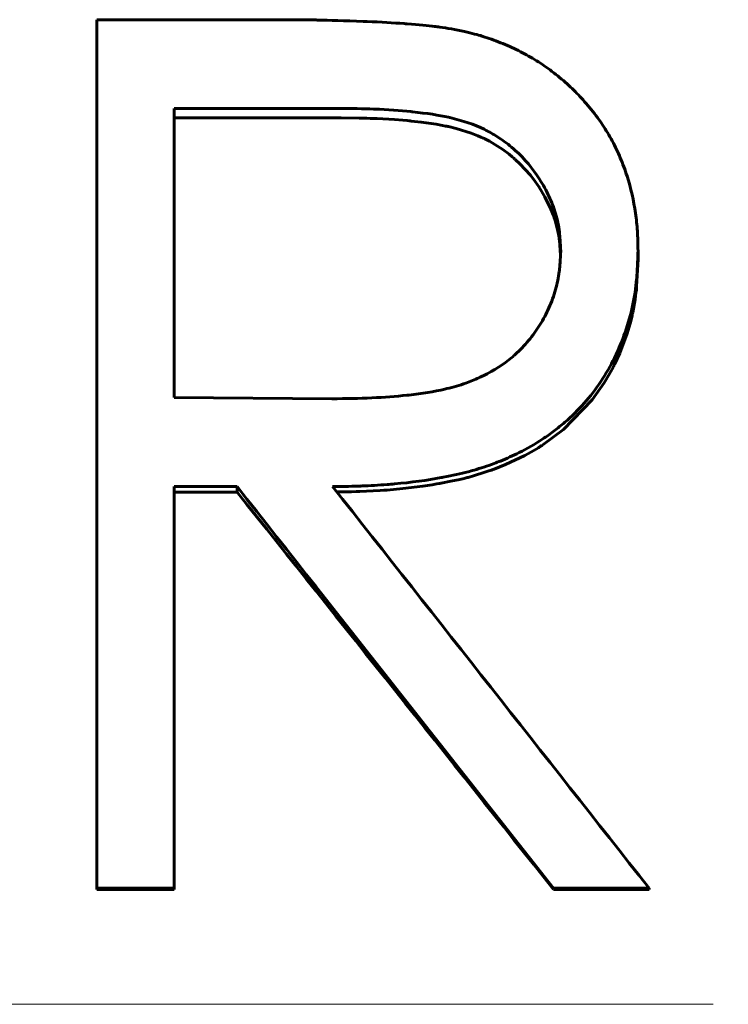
# Model space of a CAD drawing. Header units: millimetres. Extents: x 0 to 594, y 0 to 420.
# Tile 6 of 17: x 160.11 to 164.22, y 219.16 to 224.88. Entities that reach past the tile are written whole.
import ezdxf

# ---------------------------------------------------------------- set-up
doc = ezdxf.new("R2010")
doc.units = ezdxf.units.MM
doc.linetypes.add('K5LT_AXLED', pattern=[12, 7.5, -1.5, 1.5, -1.5])
doc.linetypes.add('K5LT_BASIC', pattern=[0])
doc.layers.add('Системный слой (1)', color=7, linetype='Continuous', true_color=0x6c6c6c)

# ---------------------------------------------------------------- blocks, each defined once
blk = doc.blocks.new('U15')
at = {"layer": 'Системный слой (1)', "color": 150, "linetype": 'K5LT_BASIC', "lineweight": 60, "true_color": 0x0080ff}
for p, q in [((163.6981, 223.4882), (163.6902, 223.3306)), ((163.6898, 223.3258), (163.6893, 223.321)), ((163.69, 223.3282), (163.6898, 223.3258)), ((163.6901, 223.3294), (163.69, 223.3282)), ((163.6902, 223.33), (163.6901, 223.3294)), ((163.6902, 223.3306), (163.6902, 223.3303)), ((163.6902, 223.3303), (163.6902, 223.33)), ((163.6863, 223.2923), (163.6812, 223.2542)), ((163.6884, 223.3114), (163.6863, 223.2923)), ((163.6893, 223.321), (163.6884, 223.3114)), ((163.6812, 223.2542), (163.6675, 223.179)), ((163.6632, 223.1597), (163.6597, 223.1448)), ((163.6649, 223.1672), (163.6632, 223.1597)), ((163.6657, 223.1709), (163.6649, 223.1672)), ((163.6662, 223.1728), (163.6657, 223.1709)), ((163.6664, 223.1737), (163.6662, 223.1728)), ((163.6665, 223.1742), (163.6664, 223.1737)), ((163.6675, 223.179), (163.6665, 223.1745)), ((163.6665, 223.1745), (163.6665, 223.1742)), ((163.6521, 223.1153), (163.6349, 223.0569)), ((163.6597, 223.1448), (163.6521, 223.1153)), ((163.6349, 223.0569), (163.5926, 222.9434)), ((163.5926, 222.9434), (163.5619, 222.8771)), ((163.5585, 222.8704), (163.555, 222.8635)), ((163.5602, 222.8738), (163.5585, 222.8704)), ((163.5611, 222.8755), (163.5602, 222.8738)), ((163.5615, 222.8764), (163.5611, 222.8755)), ((163.5617, 222.8768), (163.5615, 222.8764)), ((163.5619, 222.8771), (163.5617, 222.8768)), ((163.5332, 222.8229), (163.5021, 222.7706)), ((163.5479, 222.8498), (163.5332, 222.8229)), ((163.555, 222.8635), (163.5479, 222.8498)), ((163.5021, 222.7706), (163.4327, 222.6721)), ((163.4327, 222.6721), (163.2656, 222.4997)), ((163.2656, 222.4997), (163.1452, 222.4107)), ((163.1449, 222.4106), (163.1445, 222.4103)), ((163.1452, 222.4107), (163.1449, 222.4106)), ((163.0935, 222.3787), (163.0402, 222.3489)), ((163.1196, 222.3945), (163.0935, 222.3787)), ((163.1325, 222.4026), (163.1196, 222.3945)), ((163.1389, 222.4067), (163.1325, 222.4026)), ((163.1421, 222.4088), (163.1389, 222.4067)), ((163.1437, 222.4098), (163.1421, 222.4088)), ((163.1445, 222.4103), (163.1437, 222.4098)), ((162.9296, 222.2963), (162.8622, 222.2698)), ((163.0402, 222.3489), (162.9296, 222.2963)), ((162.8038, 222.2496), (162.748, 222.2324)), ((162.8327, 222.2593), (162.8038, 222.2496)), ((162.8475, 222.2645), (162.8327, 222.2593)), ((162.8549, 222.2672), (162.8475, 222.2645)), ((162.8586, 222.2685), (162.8549, 222.2672)), ((162.8605, 222.2692), (162.8586, 222.2685)), ((162.8614, 222.2695), (162.8605, 222.2692)), ((162.8619, 222.2697), (162.8614, 222.2695)), ((162.8622, 222.2698), (162.8619, 222.2697)), ((162.5301, 222.1841), (162.5034, 222.1796)), ((162.5433, 222.1864), (162.5301, 222.1841)), ((162.5498, 222.1876), (162.5433, 222.1864)), ((162.5531, 222.1882), (162.5498, 222.1876)), ((162.5547, 222.1885), (162.5531, 222.1882)), ((162.5555, 222.1887), (162.5547, 222.1885)), ((162.5559, 222.1888), (162.5555, 222.1887)), ((162.5562, 222.1888), (162.5559, 222.1888)), ((162.6112, 222.1996), (162.5562, 222.1888)), ((162.6637, 222.2109), (162.6112, 222.1996)), ((162.6881, 222.2166), (162.6637, 222.2109)), ((162.6998, 222.2195), (162.6881, 222.2166)), ((162.7055, 222.221), (162.6998, 222.2195)), ((162.7084, 222.2217), (162.7055, 222.221)), ((162.7098, 222.222), (162.7084, 222.2217)), ((162.7105, 222.2222), (162.7098, 222.222)), ((162.7109, 222.2223), (162.7105, 222.2222)), ((162.7111, 222.2224), (162.7109, 222.2223)), ((162.748, 222.2324), (162.7111, 222.2224)), ((161.9666, 222.1377), (161.9499, 222.1375)), ((162.0338, 222.1389), (161.9666, 222.1377)), ((162.061, 222.1395), (162.0338, 222.1389)), ((162.0729, 222.1399), (162.061, 222.1395)), ((162.0785, 222.1401), (162.0729, 222.1399)), ((162.0812, 222.1402), (162.0785, 222.1401)), ((162.0825, 222.1402), (162.0812, 222.1402)), ((162.0832, 222.1402), (162.0825, 222.1402)), ((162.0835, 222.1402), (162.0832, 222.1402)), ((162.0837, 222.1402), (162.0835, 222.1402)), ((162.1611, 222.1437), (162.0837, 222.1402)), ((162.2016, 222.1462), (162.1611, 222.1437)), ((162.2218, 222.1475), (162.2016, 222.1462)), ((162.232, 222.1483), (162.2218, 222.1475)), ((162.237, 222.1487), (162.232, 222.1483)), ((162.2395, 222.1489), (162.237, 222.1487)), ((162.2408, 222.1489), (162.2395, 222.1489)), ((162.2414, 222.149), (162.2408, 222.1489)), ((162.2417, 222.149), (162.2414, 222.149)), ((162.3325, 222.1571), (162.2417, 222.149)), ((162.4484, 222.1712), (162.3325, 222.1571)), ((162.5034, 222.1796), (162.4484, 222.1712))]:
    blk.add_line(p, q, dxfattribs=at)
blk = doc.blocks.new('U28')
at = {"layer": 'Системный слой (1)', "color": 150, "linetype": 'K5LT_BASIC', "lineweight": 60, "true_color": 0x0080ff}
for p, q in [((161.9744, 224.3082), (161.9432, 224.3083)), ((162.0792, 224.3071), (161.9744, 224.3082)), ((162.1235, 224.3061), (162.0792, 224.3071)), ((162.1436, 224.3055), (162.1235, 224.3061)), ((162.1531, 224.3052), (162.1436, 224.3055)), ((162.1578, 224.305), (162.1531, 224.3052)), ((162.1601, 224.3049), (162.1578, 224.305)), ((162.1612, 224.3049), (162.1601, 224.3049)), ((162.1618, 224.3049), (162.1612, 224.3049)), ((162.1621, 224.3048), (162.1618, 224.3049)), ((162.1622, 224.3048), (162.1621, 224.3048)), ((162.1828, 224.304), (162.1622, 224.3048)), ((162.2849, 224.2981), (162.1828, 224.304)), ((162.3336, 224.2943), (162.2849, 224.2981)), ((162.3574, 224.2921), (162.3336, 224.2943)), ((162.3692, 224.291), (162.3574, 224.2921)), ((162.375, 224.2904), (162.3692, 224.291)), ((162.3779, 224.2901), (162.375, 224.2904)), ((162.3794, 224.2899), (162.3779, 224.2901)), ((162.3801, 224.2899), (162.3794, 224.2899)), ((162.3805, 224.2898), (162.3801, 224.2899)), ((162.3806, 224.2898), (162.3805, 224.2898)), ((162.4396, 224.2832), (162.3806, 224.2898)), ((162.5253, 224.2711), (162.4396, 224.2832)), ((162.563, 224.2644), (162.5253, 224.2711)), ((162.5806, 224.2609), (162.563, 224.2644)), ((162.5891, 224.2592), (162.5806, 224.2609)), ((162.5932, 224.2583), (162.5891, 224.2592)), ((162.5953, 224.2578), (162.5932, 224.2583)), ((162.5963, 224.2576), (162.5953, 224.2578)), ((162.5968, 224.2575), (162.5963, 224.2576)), ((162.5971, 224.2574), (162.5968, 224.2575)), ((162.5972, 224.2574), (162.5971, 224.2574)), ((162.6423, 224.2465), (162.5972, 224.2574)), ((162.7286, 224.2201), (162.6423, 224.2465)), ((162.7679, 224.2049), (162.7286, 224.2201)), ((162.7865, 224.1968), (162.7679, 224.2049)), ((162.7956, 224.1926), (162.7865, 224.1968)), ((162.8001, 224.1905), (162.7956, 224.1926)), ((162.8024, 224.1895), (162.8001, 224.1905)), ((162.8035, 224.1889), (162.8024, 224.1895)), ((162.804, 224.1887), (162.8035, 224.1889)), ((162.8043, 224.1885), (162.804, 224.1887)), ((162.8044, 224.1885), (162.8043, 224.1885)), ((162.8362, 224.1722), (162.8044, 224.1885)), ((162.9137, 224.1243), (162.8362, 224.1722)), ((162.9503, 224.0969), (162.9137, 224.1243)), ((162.968, 224.0824), (162.9503, 224.0969)), ((162.9768, 224.075), (162.968, 224.0824)), ((162.9811, 224.0712), (162.9768, 224.075)), ((162.9833, 224.0693), (162.9811, 224.0712)), ((162.9843, 224.0683), (162.9833, 224.0693)), ((162.9849, 224.0678), (162.9843, 224.0683)), ((162.9851, 224.0676), (162.9849, 224.0678)), ((162.9853, 224.0675), (162.9851, 224.0676)), ((163.0128, 224.0417), (162.9853, 224.0675)), ((163.0732, 223.9753), (163.0128, 224.0417)), ((163.1009, 223.9393), (163.0732, 223.9753)), ((163.1142, 223.9205), (163.1009, 223.9393)), ((163.1206, 223.911), (163.1142, 223.9205)), ((163.1238, 223.9062), (163.1206, 223.911)), ((163.1254, 223.9038), (163.1238, 223.9062)), ((163.1262, 223.9026), (163.1254, 223.9038)), ((163.1266, 223.902), (163.1262, 223.9026)), ((163.1268, 223.9017), (163.1266, 223.902)), ((163.1268, 223.9015), (163.1268, 223.9017)), ((163.1574, 223.8506), (163.1268, 223.9015)), ((163.1927, 223.7783), (163.1574, 223.8506)), ((163.2071, 223.7416), (163.1927, 223.7783)), ((163.2134, 223.7231), (163.2071, 223.7416)), ((163.2164, 223.7138), (163.2134, 223.7231)), ((163.2179, 223.7091), (163.2164, 223.7138)), ((163.2186, 223.7068), (163.2179, 223.7091)), ((163.2189, 223.7057), (163.2186, 223.7068)), ((163.2191, 223.7051), (163.2189, 223.7057)), ((163.2192, 223.7048), (163.2191, 223.7051)), ((163.2192, 223.7046), (163.2192, 223.7048)), ((163.2328, 223.6514), (163.2192, 223.7046)), ((163.2379, 223.6247), (163.2328, 223.6514)), ((163.24, 223.6113), (163.2379, 223.6247)), ((163.2409, 223.6046), (163.24, 223.6113)), ((163.2413, 223.6013), (163.2409, 223.6046)), ((163.2416, 223.5996), (163.2413, 223.6013)), ((163.2417, 223.5988), (163.2416, 223.5996)), ((163.2417, 223.5984), (163.2417, 223.5988)), ((163.2417, 223.5982), (163.2417, 223.5984)), ((163.2418, 223.598), (163.2417, 223.5982)), ((163.2483, 223.5116), (163.2418, 223.598))]:
    blk.add_line(p, q, dxfattribs=at)

msp = doc.modelspace()

# ---------------------------------------------------------------- linework, layer by layer
at = {"layer": 'Системный слой (1)', "color": 150, "linetype": 'K5LT_BASIC', "lineweight": 60, "true_color": 0x0080ff}
for p, q in [((160.557, 219.8386), (160.557, 224.8779)), ((160.557, 224.8779), (161.5576, 224.8779)), ((161.9432, 224.3631), (161.0057, 224.3631)), ((161.0057, 222.6859), (161.0057, 224.3631)), ((161.9432, 224.3083), (161.0057, 224.3083)), ((163.6981, 223.5342), (163.6981, 223.4882)), ((161.0057, 222.6859), (161.9212, 222.6788)), ((161.0057, 219.8386), (161.0057, 222.1688)), ((161.3703, 222.1688), (161.0057, 222.1688)), ((161.3703, 222.1372), (161.0057, 222.1372)), ((161.3703, 222.1688), (161.3703, 222.1372)), ((161.0057, 219.8386), (160.557, 219.8386)), ((160.557, 219.8386), (160.557, 219.8315)), ((161.0057, 219.8315), (160.557, 219.8315)), ((161.0057, 219.8386), (161.0057, 219.8315)), ((163.2073, 219.8386), (163.2073, 219.8315)), ((163.7622, 219.8386), (163.2073, 219.8386)), ((163.7622, 219.8315), (163.2073, 219.8315)), ((163.7622, 219.8386), (163.7622, 219.8315))]:
    msp.add_line(p, q, dxfattribs=at)
at = {"layer": 'Системный слой (1)', "color": 30, "linetype": 'K5LT_AXLED', "lineweight": 18, "true_color": 0xff8000}
msp.add_line((36.634, 219.1648), (320.634, 219.1648), dxfattribs=at)
at = {"layer": 'Системный слой (1)', "color": 150, "linetype": 'K5LT_BASIC', "lineweight": 60, "true_color": 0x0080ff}
for points, knots in [([(161.5576, 224.8779), (161.6802, 224.8775), (161.7711, 224.8769), (161.8343, 224.8761), (161.8375, 224.876), (161.9056, 224.875), (161.9928, 224.8724), (162.1107, 224.8678), (162.1191, 224.8674), (162.2059, 224.8639), (162.2773, 224.8599), (162.3455, 224.8546), (162.3496, 224.8543), (162.4263, 224.8481), (162.4796, 224.843), (162.5259, 224.8377), (162.5364, 224.8363), (162.589, 224.8291), (162.6368, 224.8207), (162.6904, 224.8096)], [0, 0, 0, 0, 0.234375, 0.234375, 0.25, 0.25, 0.484375, 0.484375, 0.5, 0.5, 0.6875, 0.6875, 0.703125, 0.703125, 0.84375, 0.84375, 0.875, 0.875, 0.9999976, 0.9999976, 0.9999976, 0.9999976]), ([(162.6904, 224.8096), (162.7349, 224.7985), (162.7688, 224.7896), (162.7938, 224.7822), (162.7947, 224.7819), (162.8293, 224.7714), (162.8643, 224.759), (162.9365, 224.7301), (162.971, 224.7148), (163.0366, 224.6822), (163.0671, 224.6655), (163.1277, 224.6284), (163.1577, 224.6081), (163.2172, 224.564), (163.2474, 224.5396), (163.2896, 224.5026), (163.3031, 224.4902), (163.3289, 224.4656), (163.3407, 224.4537), (163.3754, 224.4171), (163.4006, 224.3881), (163.4517, 224.3252), (163.4739, 224.2953), (163.5118, 224.2388), (163.5306, 224.2072), (163.5572, 224.1578), (163.5656, 224.1412), (163.5887, 224.093), (163.6028, 224.0594), (163.6223, 224.0066), (163.6287, 223.9876), (163.6566, 223.9005), (163.673, 223.829), (163.6886, 223.7201), (163.6921, 223.6857), (163.6944, 223.6494), (163.6946, 223.6464), (163.6961, 223.6203), (163.6972, 223.5834), (163.6981, 223.5342)], [0, 0, 0, 0, 0.058594, 0.058594, 0.0625, 0.0625, 0.125, 0.125, 0.1875, 0.1875, 0.25, 0.25, 0.3125, 0.3125, 0.375, 0.375, 0.40625, 0.40625, 0.4375, 0.4375, 0.5, 0.5, 0.5625, 0.5625, 0.625, 0.625, 0.65625, 0.65625, 0.71875, 0.71875, 0.75, 0.75, 0.875, 0.875, 0.933594, 0.933594, 0.9375, 0.9375, 1, 1, 1, 1]), ([(163.2493, 223.5352), (163.2483, 223.5597), (163.2461, 223.5999), (163.2436, 223.6291), (163.2421, 223.6421), (163.242, 223.6429), (163.2396, 223.6632), (163.2366, 223.6811), (163.2291, 223.717), (163.2243, 223.7358), (163.2092, 223.7869), (163.1965, 223.8205), (163.1657, 223.8868), (163.1472, 223.9201), (163.0862, 224.0152), (163.04, 224.0703), (162.958, 224.1442), (162.9078, 224.1836), (162.8532, 224.2165), (162.8209, 224.2337), (162.8118, 224.2383), (162.7478, 224.2696), (162.6812, 224.2923), (162.6022, 224.3104), (162.599, 224.3112), (162.5424, 224.3239), (162.473, 224.3345), (162.3862, 224.3438), (162.3829, 224.3441), (162.3152, 224.3512), (162.2448, 224.3561), (162.1671, 224.3593), (162.164, 224.3595), (162.1079, 224.3617), (162.0349, 224.3628), (161.9432, 224.3631)], [0, 0, 0, 0, 0.03125, 0.058594, 0.058594, 0.0625, 0.0625, 0.09375, 0.09375, 0.125, 0.125, 0.1875, 0.1875, 0.25, 0.25, 0.375, 0.375, 0.4375, 0.484375, 0.484375, 0.5, 0.5, 0.621094, 0.621094, 0.625, 0.625, 0.746094, 0.746094, 0.75, 0.75, 0.871094, 0.871094, 0.875, 0.875, 1, 1, 1, 1]), ([(161.9212, 222.6788), (162.0851, 222.6787), (162.23, 222.6854), (162.3599, 222.6993), (162.3629, 222.6996), (162.4443, 222.7087), (162.5137, 222.72), (162.5803, 222.7351), (162.5838, 222.7359), (162.6264, 222.7459), (162.6901, 222.7647), (162.7497, 222.7888), (162.7828, 222.804), (162.7899, 222.8074), (162.8628, 222.8435), (162.9183, 222.879), (162.9722, 222.9241), (162.9783, 222.9294), (163.0127, 222.9606), (163.0513, 223.0008), (163.0859, 223.0452), (163.108, 223.0757), (163.1189, 223.0919), (163.1485, 223.139), (163.1659, 223.1718), (163.1961, 223.2401), (163.2087, 223.2751), (163.2294, 223.3479), (163.2366, 223.3824), (163.2413, 223.4184), (163.2416, 223.4214), (163.2448, 223.4477), (163.2473, 223.4851), (163.2493, 223.5352)], [0, 0, 0, 0, 0.2421875, 0.2421875, 0.25, 0.25, 0.3671875, 0.3671875, 0.375, 0.375, 0.4375, 0.484375, 0.484375, 0.5, 0.5, 0.609375, 0.609375, 0.625, 0.625, 0.6875, 0.71875, 0.71875, 0.75, 0.75, 0.8125, 0.8125, 0.875, 0.875, 0.9335938, 0.9335938, 0.9375, 0.9375, 0.9999975, 0.9999975, 0.9999975, 0.9999975]), ([(163.6981, 223.5342), (163.6969, 223.4988), (163.6957, 223.4678), (163.6938, 223.4279), (163.6925, 223.4051), (163.6911, 223.3862), (163.6904, 223.3771), (163.6903, 223.3766), (163.6856, 223.3215), (163.6779, 223.2697), (163.6552, 223.1647), (163.6407, 223.1134), (163.6059, 223.0132), (163.5859, 222.9653), (163.5139, 222.8193), (163.4552, 222.7314), (163.3511, 222.6135), (163.295, 222.5581), (163.2328, 222.508), (163.19, 222.4758), (163.1673, 222.4598), (163.1011, 222.4163), (163.0212, 222.3701), (162.9367, 222.332), (162.8873, 222.3123), (162.8757, 222.3078), (162.8218, 222.288), (162.7834, 222.2753), (162.7348, 222.2612), (162.7223, 222.2578), (162.6694, 222.2441), (162.6214, 222.2335), (162.5636, 222.2224), (162.5592, 222.2216), (162.4732, 222.2053), (162.3826, 222.1931), (162.2704, 222.1831), (162.2552, 222.1818), (162.1923, 222.1769), (162.1428, 222.1741), (162.0903, 222.1721), (162.0859, 222.172), (162.0487, 222.1707), (161.9959, 222.1697), (161.9252, 222.1688)], [0, 0, 0, 0, 0.03125, 0.03125, 0.046875, 0.0605469, 0.0605469, 0.0625, 0.0625, 0.125, 0.125, 0.1875, 0.1875, 0.25, 0.25, 0.375, 0.375, 0.4375, 0.46875, 0.46875, 0.5, 0.5, 0.5625, 0.609375, 0.609375, 0.625, 0.625, 0.671875, 0.671875, 0.6875, 0.6875, 0.7460938, 0.7460938, 0.75, 0.75, 0.859375, 0.859375, 0.875, 0.875, 0.9335938, 0.9335938, 0.9375, 0.9375, 0.9999999, 0.9999999, 0.9999999, 0.9999999])]:
    msp.add_open_spline(points, degree=3, knots=knots, dxfattribs=at)
for points in [[(163.2073, 219.8386), (162.595, 220.6159), (161.9826, 221.393), (161.3703, 222.1688)], [(163.2073, 219.8315), (162.595, 220.6006), (161.9826, 221.3695), (161.3703, 222.1372)], [(161.9252, 222.1688), (162.5375, 221.393), (163.1498, 220.6159), (163.7622, 219.8386)]]:
    msp.add_open_spline(points, degree=3, dxfattribs=at)

# ---------------------------------------------------------------- block references
at = {"layer": 'Системный слой (1)'}
for name in ['U28', 'U15']:
    msp.add_blockref(name, (0, 0), dxfattribs=at)

doc.saveas('drawing.dxf')
